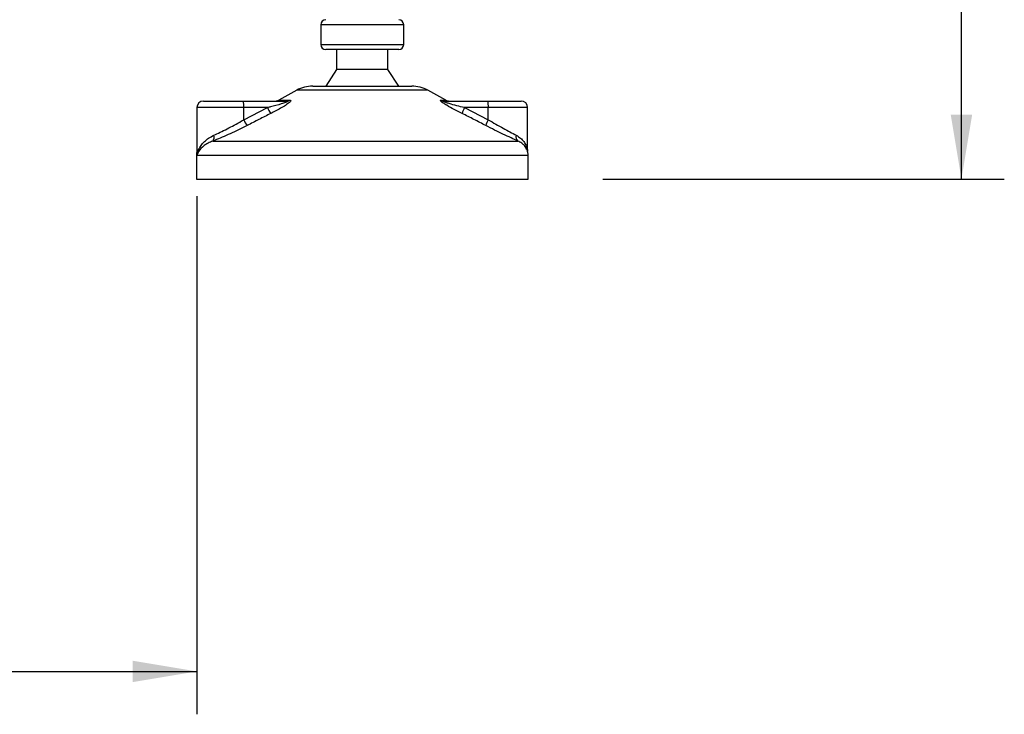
# Model space of a CAD drawing. Header units: millimetres. Extents: x 0 to 420, y 0 to 299.
# Tile 57 of 72: x 321 to 367, y 117 to 149. Entities that reach past the tile are written whole.
import ezdxf

# ---------------------------------------------------------------- set-up
doc = ezdxf.new("R2010")
doc.units = ezdxf.units.MM
doc.layers.add('QUOTE', color=174, linetype='Continuous')
doc.styles.add('SLDTEXTSTYLE3', font='TXT', dxfattribs={"width": 0.75})
doc.dimstyles.new('SLDDIMSTYLE0', dxfattribs={"dimtxt": 3, "dimasz": 3, "dimexe": 0, "dimexo": 0.0625, "dimgap": 0.75, "dimtad": 1, "dimlfac": 6.46054, "dimrnd": 1e-09, "dimzin": 12, "dimdsep": 46, "dimtxsty": 'SLDTEXTSTYLE3', "dimsah": 1, "dimcen": 0.09, "dimadec": 0, "dimazin": 3, "dimtfac": 1, "dimtdec": 3, "dimtofl": 0, "dimtmove": 0, "dimatfit": 3, "dimfxl": 0, "dimfrac": 2, "dimtolj": 1, "dimtzin": 12, "dimarcsym": 0})
doc.dimstyles.new('SLDDIMSTYLE1', dxfattribs={"dimtxt": 3, "dimasz": 3, "dimexe": 0, "dimexo": 0.0625, "dimgap": 0.75, "dimtad": 1, "dimdec": 0, "dimlfac": 6.46054, "dimrnd": 1e-09, "dimzin": 12, "dimdsep": 46, "dimtxsty": 'SLDTEXTSTYLE3', "dimsah": 1, "dimcen": 0.09, "dimadec": 0, "dimazin": 3, "dimtfac": 1, "dimtdec": 3, "dimtofl": 0, "dimtmove": 0, "dimatfit": 3, "dimfxl": 0, "dimfrac": 2, "dimtolj": 1, "dimtzin": 12, "dimarcsym": 0})

# ---------------------------------------------------------------- blocks, each defined once
blk = doc.blocks.new('_D_1')
at = {"layer": 'QUOTE'}
for p, q in [((275.195, 140.974), (275.195, 116.805)), ((329.37, 140.974), (329.37, 116.805)), ((275.195, 118.805), (329.37, 118.805))]:
    blk.add_line(p, q, dxfattribs=at)
for points in [[(275.195, 118.805), (278.195, 118.305), (278.195, 119.305)], [(329.37, 118.805), (326.37, 119.305), (326.37, 118.305)]]:
    blk.add_solid(points, dxfattribs=at)
at = {"layer": 'QUOTE', "insert": (298.957, 122.672), "char_height": 3, "attachment_point": 1, "style": 'SLDTEXTSTYLE3'}
blk.add_mtext('350', dxfattribs=at)
blk = doc.blocks.new('_D_2')
at = {"layer": 'QUOTE'}
for p, q in [((329.026, 282.482), (367.044, 282.482)), ((365.044, 141.766), (365.044, 282.482)), ((348.307, 141.766), (367.044, 141.766))]:
    blk.add_line(p, q, dxfattribs=at)
for points in [[(365.044, 282.482), (364.544, 279.482), (365.544, 279.482)], [(365.044, 141.766), (365.544, 144.766), (364.544, 144.766)]]:
    blk.add_solid(points, dxfattribs=at)
at = {"layer": 'QUOTE', "insert": (361.176, 207.137), "char_height": 3, "attachment_point": 1, "rotation": 90, "style": 'SLDTEXTSTYLE3'}
blk.add_mtext('909,1', dxfattribs=at)

msp = doc.modelspace()

# ---------------------------------------------------------------- linework, layer by layer
at = {"color": 7, "linetype": 'Continuous', "lineweight": 25}
for p, q in [((335.1527, 148.9639), (335.1527, 148.0352)), ((337.2553, 148.9639), (335.1527, 148.9639)), ((339.0223, 148.9639), (337.2553, 148.9639)), ((339.0223, 148.0352), (339.0223, 148.9639)), ((335.1527, 148.0352), (339.0223, 148.0352)), ((338.7902, 147.803), (335.3849, 147.803)), ((335.8879, 147.803), (335.8879, 146.8743)), ((338.2871, 146.8743), (338.2871, 147.803)), ((335.8879, 146.8743), (335.3849, 146.1004)), ((338.2871, 146.8743), (335.8879, 146.8743)), ((338.7902, 146.1004), (338.2871, 146.8743)), ((334.7788, 146.1004), (337.2877, 146.1004)), ((337.2877, 146.1004), (339.3963, 146.1004)), ((334.0288, 145.9066), (333.1911, 145.4426)), ((337.3527, 145.9066), (334.0288, 145.9066)), ((340.1462, 145.9066), (337.3527, 145.9066)), ((340.9839, 145.4426), (340.1462, 145.9066)), ((329.6794, 145.4038), (331.5296, 145.4038)), ((331.5296, 145.4038), (333.5782, 145.4038)), ((333.1911, 145.4426), (333.7083, 145.4426)), ((340.751, 145.4426), (340.9839, 145.4426)), ((340.8921, 145.4038), (342.9407, 145.4038)), ((342.9407, 145.4038), (344.4957, 145.4038)), ((329.3698, 145.0942), (329.3698, 142.9732)), ((331.5565, 145.0942), (329.3698, 145.0942)), ((331.5565, 144.5318), (332.6664, 145.0942)), ((331.5565, 144.5318), (331.5565, 145.0942)), ((332.6664, 145.0942), (331.5565, 145.0942)), ((341.8576, 145.0942), (342.9675, 144.5318)), ((342.9675, 145.0942), (341.8576, 145.0942)), ((342.9675, 144.5318), (342.9675, 145.0942)), ((344.8052, 145.0942), (342.9675, 145.0942)), ((344.8052, 143.0396), (344.8052, 145.0942)), ((330.1151, 143.5352), (344.3515, 143.5352)), ((329.3482, 142.8581), (329.3482, 141.7664)), ((329.3774, 142.8581), (329.3482, 142.8581)), ((344.8268, 142.8581), (329.3774, 142.8581)), ((344.8268, 141.7664), (344.8268, 142.8581)), ((329.3482, 141.7664), (337.7586, 141.7664)), ((337.7586, 141.7664), (344.8268, 141.7664))]:
    msp.add_line(p, q, dxfattribs=at)
for centre, radius, start, end in [((335.3849, 148.9639), 0.2322, 90, 180), ((338.7902, 148.9639), 0.2322, 0, 90), ((335.3849, 148.0352), 0.2322, 180, 270), ((338.7902, 148.0352), 0.2322, 270, 0), ((334.7788, 144.5525), 1.5479, 90, 118.97971), ((339.3963, 144.5525), 1.5479, 61.02029, 90), ((329.6794, 145.0942), 0.3096, 90, 180), ((330.6438, 145.1711), 0.9159, 355.18945, 14.72175), ((333.0411, 145.7134), 0.3096, 270, 298.97971), ((333.5772, 145.6451), 0.2413, 270.25772, 302.92857), ((340.8925, 145.6814), 0.2776, 239.35943, 269.90333), ((341.1339, 145.7134), 0.3096, 241.02029, 270), ((342.0548, 145.1711), 0.9159, 355.18945, 14.72175), ((344.4957, 145.0942), 0.3096, 0, 90), ((334.2268, 145.8048), 1.7146, 204.48322, 214.91599), ((343.084, 144.4261), 1.3967, 151.4197, 163.47164), ((333.038, 145.2265), 1.6363, 205.12367, 216.1625), ((344.106, 143.8815), 1.3112, 150.26469, 163.17457), ((329.9046, 143.7097), 0.2734, 320.3326, 20.61478), ((344.5133, 143.7294), 0.2528, 162.36927, 230.22023), ((330.1222, 142.8581), 0.7739, 169.40991, 180), ((344.0529, 142.8581), 0.7739, 0, 21.63476)]:
    msp.add_arc(centre, radius, start, end, dxfattribs=at)
for points, knots in [([(333.5782, 145.4038), (333.5874, 145.4036), (333.6021, 145.4032), (333.6165, 145.3996), (333.6226, 145.394), (333.6185, 145.3858), (333.6067, 145.3765), (333.5748, 145.3584), (333.4786, 145.3196), (333.2199, 145.2374), (332.9324, 145.1609), (332.7144, 145.1063), (332.6664, 145.0942)], [0, 0, 0, 0, 0.0326282, 0.0525244, 0.0758401, 0.1000535, 0.1224526, 0.1468975, 0.2362249, 0.4244765, 0.873292, 1, 1, 1, 1]), ([(333.7083, 145.4426), (333.7237, 145.441), (333.7548, 145.4379), (333.7582, 145.4092), (333.7254, 145.3626), (333.6319, 145.2818), (333.4554, 145.1656), (333.22, 145.0301), (333.0031, 144.9154), (332.8686, 144.8475), (332.8209, 144.8234)], [0, 0, 0, 0, 0.0715734, 0.1443473, 0.2083354, 0.3096596, 0.4923301, 0.6911888, 0.8905251, 1, 1, 1, 1]), ([(341.7451, 144.8234), (341.6226, 144.8851), (341.3785, 145.008), (341.0791, 145.1726), (340.8799, 145.2955), (340.7827, 145.3656), (340.7344, 145.411), (340.7242, 145.4366), (340.7386, 145.4424), (340.7499, 145.4426), (340.751, 145.4426)], [0, 0, 0, 0, 0.2791688, 0.5566156, 0.6991027, 0.7915598, 0.8614835, 0.9308082, 0.9932657, 1, 1, 1, 1]), ([(341.8576, 145.0942), (341.738, 145.1241), (341.4993, 145.1838), (341.2062, 145.265), (341.0076, 145.3274), (340.9176, 145.361), (340.8814, 145.3787), (340.8667, 145.3885), (340.8611, 145.3952), (340.8646, 145.4011), (340.8754, 145.4033), (340.8865, 145.4038), (340.8908, 145.4038), (340.8921, 145.4038)], [0, 0, 0, 0, 0.3146462, 0.6284001, 0.7723587, 0.8532335, 0.8896162, 0.9040193, 0.9305029, 0.9491956, 0.9821808, 0.9946359, 1, 1, 1, 1]), ([(332.8209, 144.8234), (332.6372, 144.7311), (332.2683, 144.5455), (331.9012, 144.3561), (331.7169, 144.261)], [0, 0, 0, 0, 0.4978543, 1, 1, 1, 1]), ([(342.851, 144.261), (342.668, 144.3553), (342.3003, 144.5447), (341.9307, 144.7303), (341.7451, 144.8234)], [0, 0, 0, 0, 0.497852, 1, 1, 1, 1]), ([(331.7169, 144.261), (331.6786, 144.2413), (331.5146, 144.157), (331.2166, 144.0115), (330.8331, 143.8356), (330.4564, 143.6727), (330.23, 143.5814), (330.1151, 143.5352)], [0, 0, 0, 0, 0.0699949, 0.2998887, 0.53536, 0.7642956, 1, 1, 1, 1]), ([(330.1606, 143.806), (330.2579, 143.8509), (330.4556, 143.9422), (330.7814, 144.1037), (331.1185, 144.281), (331.3779, 144.4264), (331.5232, 144.5121), (331.5565, 144.5318)], [0, 0, 0, 0, 0.2283053, 0.4634776, 0.6938128, 0.9297437, 1, 1, 1, 1]), ([(344.3515, 143.5352), (344.2469, 143.5836), (344.034, 143.6823), (343.6606, 143.8585), (343.262, 144.0515), (342.9892, 144.1905), (342.851, 144.261)], [0, 0, 0, 0, 0.2463531, 0.5014676, 0.7472632, 1, 1, 1, 1]), ([(342.9675, 144.5318), (343.0843, 144.4633), (343.3211, 144.3244), (343.6639, 144.1334), (343.992, 143.9553), (344.1779, 143.8563), (344.2724, 143.806)], [0, 0, 0, 0, 0.2465936, 0.4996913, 0.7457356, 1, 1, 1, 1]), ([(329.3774, 142.8581), (329.3775, 142.8589), (329.3895, 142.9509), (329.4353, 143.1103), (329.5596, 143.3288), (329.7157, 143.5105), (329.9115, 143.6764), (330.0776, 143.7628), (330.1606, 143.806)], [0, 0, 0, 0, 0.0022463, 0.2586377, 0.4477168, 0.6367116, 0.818473, 1, 1, 1, 1]), ([(344.2724, 143.806), (344.3411, 143.7634), (344.4805, 143.677), (344.6312, 143.5119), (344.7356, 143.3292), (344.793, 143.1782), (344.7926, 143.0882), (344.7925, 143.066)], [0, 0, 0, 0, 0.2227209, 0.4517881, 0.6846122, 0.9219604, 1, 1, 1, 1]), ([(330.1151, 143.5352), (330.039, 143.5046), (329.8854, 143.4429), (329.6404, 143.2847), (329.4554, 143.0864), (329.3909, 142.9244), (329.3775, 142.8587), (329.3774, 142.8581)], [0, 0, 0, 0, 0.1804148, 0.3645009, 0.7419063, 0.9977849, 1, 1, 1, 1]), ([(344.7543, 143.1389), (344.7295, 143.2023), (344.6876, 143.31), (344.5341, 143.442), (344.4128, 143.5039), (344.3515, 143.5352)], [0, 0, 0, 0, 0.4154015, 0.7049893, 1, 1, 1, 1]), ([(329.3774, 142.8581), (329.3773, 142.8587), (329.3676, 142.9063), (329.3721, 142.9535), (329.3765, 143.0002)], [0, 0, 0, 0, 0.0118458, 1, 1, 1, 1]), ([(329.3801, 142.9732), (329.3762, 142.9358), (329.3722, 142.8975), (329.3773, 142.8589), (329.3774, 142.8581)], [0, 0, 0, 0, 0.9792912, 1, 1, 1, 1])]:
    msp.add_open_spline(points, degree=3, knots=knots, dxfattribs=at)

# ---------------------------------------------------------------- dimensions: what is measured, and where the dimension line sits
at = {"layer": 'QUOTE'}
dim = msp.add_linear_dim(base=(365.0436, 282.4821), p1=(346.3068, 141.7664), p2=(327.0264, 282.4821), angle=90, dimstyle='SLDDIMSTYLE0', dxfattribs=at)
dim.commit()
dim.dimension.update_dxf_attribs({"geometry": '_D_2', "text_midpoint": (365.0436, 212.1242), "dimtype": 160})
dim = msp.add_linear_dim(base=(329.3698, 118.8049), p1=(275.1948, 142.9741), p2=(329.3698, 142.9741), dimstyle='SLDDIMSTYLE1', dxfattribs=at)
dim.commit()
dim.dimension.update_dxf_attribs({"geometry": '_D_1', "text_midpoint": (302.2823, 118.8049), "dimtype": 160})

doc.saveas('drawing.dxf')
